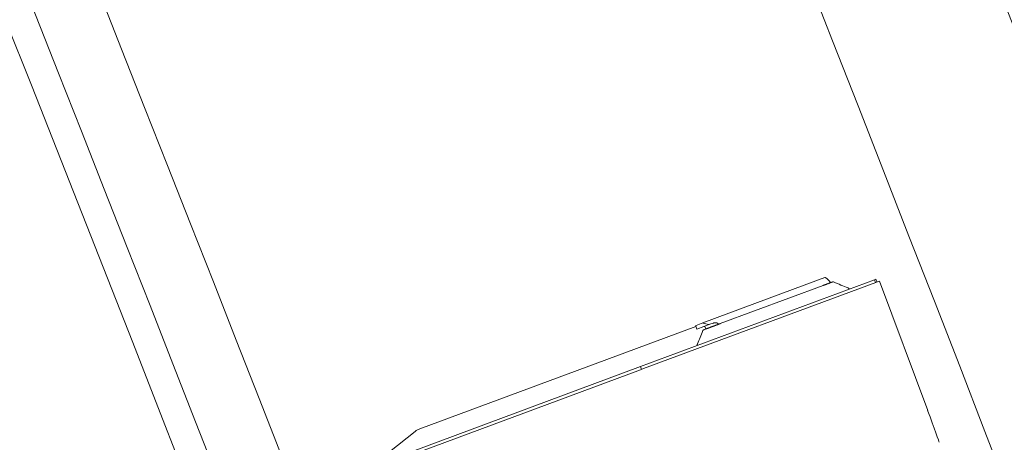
# Model space of a CAD drawing. Extents: x 168554 to 174410, y 515675 to 521218.
# Tile 31 of 110: x 171835.095 to 171836.114, y 518993.143 to 518993.58. Entities that reach past the tile are written whole.
import ezdxf

# ---------------------------------------------------------------- set-up
doc = ezdxf.new("R2010")
doc.units = 0
doc.header["$MEASUREMENT"] = 0
doc.layers.add('Algemeen - Fase Ontsluitingsweg - 1070 Ondergrond 2', color=7, linetype='Continuous', lineweight=9)

msp = doc.modelspace()

# ---------------------------------------------------------------- linework, layer by layer
at = {"layer": 'Algemeen - Fase Ontsluitingsweg - 1070 Ondergrond 2'}
for p, q in [((171835.9797, 518993.3108), (171835.7375, 518993.221)), ((171835.7407, 518993.219), (171835.9811, 518993.3081)), ((171835.9218, 518993.3107), (171835.8021, 518993.2662)), ((171835.82, 518993.2655), (171835.9266, 518993.305)), ((171835.9284, 518993.3131), (171835.9218, 518993.3107)), ((171835.9813, 518993.3114), (171835.9797, 518993.3108)), ((171835.9807, 518993.308), (171835.9797, 518993.3108)), ((171835.9836, 518993.3091), (171835.9811, 518993.3081)), ((171835.9823, 518993.3086), (171835.9813, 518993.3114)), ((171835.9836, 518993.3091), (171835.9851, 518993.3096)), ((171835.9851, 518993.3096), (171836.0349, 518993.1756)), ((171835.9536, 518993.3012), (171835.9536, 518993.3012)), ((171835.7959, 518993.2597), (171835.7947, 518993.263)), ((171835.795, 518993.2636), (171835.8021, 518993.2662)), ((171835.7959, 518993.2597), (171835.8104, 518993.2651)), ((171835.8131, 518993.2661), (171835.8104, 518993.2651)), ((171835.7949, 518993.2626), (171835.5089, 518993.1565)), ((171835.8046, 518993.2619), (171835.8053, 518993.26)), ((171835.7964, 518993.243), (171835.7964, 518993.2428)), ((171835.7375, 518993.221), (171835.444, 518993.1121)), ((171835.4478, 518993.1103), (171835.7376, 518993.2178)), ((171835.7385, 518993.2181), (171835.7375, 518993.221)), ((171835.7407, 518993.219), (171835.7376, 518993.2178)), ((171835.5042, 518993.1539), (171835.4777, 518993.1327))]:
    msp.add_line(p, q, dxfattribs=at)
for centre, radius, start, end in [((171736.7582, 518954.6012), 107.285, 20.355878, 30.307817), ((171736.7582, 518954.6012), 106.735, 20.355878, 30.307167), ((171736.7582, 518954.6012), 106.555, 20.355878, 30.307054), ((171736.7582, 518954.6012), 105.8669, 21.340844, 30.306305), ((171736.7582, 518954.6012), 105.7969, 21.341494, 30.306215), ((171736.7582, 518954.6012), 105.7662, 20.383901, 30.306151), ((171736.7582, 518954.6012), 105.5988, 20.383946, 30.305971), ((171736.7582, 518954.6012), 110.185, 20.355878, 27.507753), ((171835.9286, 518993.3127), 0.0005, 62.1681, 110.3559), ((171835.9226, 518993.3014), 0.0133, 29.0375, 62.1663), ((171835.7952, 518993.2632), 0.0005, 110.3559, 200.3559), ((171835.8037, 518993.2615), 0.001, 20.3559, 110.3559)]:
    msp.add_arc(centre, radius, start, end, dxfattribs=at)
for centre, major_axis, ratio, start_param, end_param in [((171835.8184, 518993.2627), (0.0169, -0.0077), 0.131189, 1.591875, 1.747077), ((171836.0346, 518993.1755), (0.0122, -0.0328), 0.007886, 0, 1.570796), ((171835.5108, 518993.1516), (-0.00938, -0.00348), 0.529919, 4.712389, 5.270894)]:
    msp.add_ellipse(centre, major_axis=major_axis, ratio=ratio, start_param=start_param, end_param=end_param, dxfattribs=at)
for points in [[(171835.9266, 518993.305), (171835.9267, 518993.305), (171835.9267, 518993.305), (171835.9268, 518993.3051)], [(171835.9268, 518993.3051), (171835.9269, 518993.3051), (171835.9271, 518993.3052), (171835.9273, 518993.3052)], [(171835.9273, 518993.3052), (171835.9273, 518993.3053), (171835.9274, 518993.3053), (171835.9274, 518993.3053)], [(171835.9274, 518993.3053), (171835.9277, 518993.3054), (171835.9279, 518993.3055), (171835.9282, 518993.3056)], [(171835.9282, 518993.3056), (171835.9282, 518993.3056), (171835.9283, 518993.3056), (171835.9284, 518993.3056)], [(171835.9284, 518993.3056), (171835.9286, 518993.3057), (171835.9289, 518993.3058), (171835.9291, 518993.3059)], [(171835.9291, 518993.3059), (171835.9292, 518993.306), (171835.9293, 518993.306), (171835.9293, 518993.306)], [(171835.9293, 518993.306), (171835.9296, 518993.3061), (171835.9299, 518993.3062), (171835.9302, 518993.3063)], [(171835.9302, 518993.3063), (171835.9302, 518993.3063), (171835.9303, 518993.3064), (171835.9304, 518993.3064)], [(171835.9304, 518993.3064), (171835.9305, 518993.3064), (171835.9307, 518993.3065), (171835.9309, 518993.3066)], [(171835.9309, 518993.3066), (171835.931, 518993.3066), (171835.9311, 518993.3067), (171835.9313, 518993.3067)], [(171835.9313, 518993.3067), (171835.9313, 518993.3067), (171835.9314, 518993.3068), (171835.9314, 518993.3068)], [(171835.9314, 518993.3068), (171835.9317, 518993.3069), (171835.932, 518993.307), (171835.9323, 518993.3071)], [(171835.9323, 518993.3071), (171835.9323, 518993.3071), (171835.9324, 518993.3071), (171835.9324, 518993.3071)], [(171835.9324, 518993.3071), (171835.9327, 518993.3072), (171835.9329, 518993.3073), (171835.9332, 518993.3074)], [(171835.9332, 518993.3074), (171835.9332, 518993.3074), (171835.9332, 518993.3075), (171835.9333, 518993.3075)], [(171835.9333, 518993.3075), (171835.9335, 518993.3075), (171835.9337, 518993.3076), (171835.9339, 518993.3077)], [(171835.9339, 518993.3077), (171835.9341, 518993.3078), (171835.9343, 518993.3078), (171835.9344, 518993.3079)], [(171835.9339, 518993.3077), (171835.9339, 518993.3077), (171835.9339, 518993.3077), (171835.9339, 518993.3077)], [(171835.9344, 518993.3079), (171835.9344, 518993.3079), (171835.9345, 518993.3079), (171835.9345, 518993.3079)], [(171835.9345, 518993.3079), (171835.9346, 518993.308), (171835.9348, 518993.308), (171835.9349, 518993.3081)], [(171835.9349, 518993.3081), (171835.935, 518993.3081), (171835.9351, 518993.3082), (171835.9352, 518993.3082)], [(171835.9349, 518993.3081), (171835.9349, 518993.3081), (171835.9349, 518993.3081), (171835.9349, 518993.3081)], [(171835.9352, 518993.3082), (171835.9353, 518993.3082), (171835.9354, 518993.3083), (171835.9355, 518993.3083)], [(171835.9352, 518993.3082), (171835.9352, 518993.3082), (171835.9352, 518993.3082), (171835.9352, 518993.3082)], [(171835.9355, 518993.3083), (171835.9356, 518993.3083), (171835.9357, 518993.3084), (171835.9357, 518993.3084)], [(171835.9357, 518993.3084), (171835.9358, 518993.3084), (171835.9358, 518993.3084), (171835.9359, 518993.3084)], [(171835.9359, 518993.3084), (171835.9359, 518993.3085), (171835.936, 518993.3085), (171835.936, 518993.3085)], [(171835.936, 518993.3085), (171835.9361, 518993.3085), (171835.9361, 518993.3085), (171835.9361, 518993.3085)], [(171835.9361, 518993.3085), (171835.9362, 518993.3085), (171835.9362, 518993.3085), (171835.9362, 518993.3086)], [(171835.9362, 518993.3086), (171835.9362, 518993.3086), (171835.9362, 518993.3086), (171835.9363, 518993.3086)], [(171835.9363, 518993.3086), (171835.9363, 518993.3086), (171835.9363, 518993.3086), (171835.9363, 518993.3086)], [(171835.9363, 518993.3086), (171835.9363, 518993.3086), (171835.9363, 518993.3086), (171835.9363, 518993.3086)], [(171835.9363, 518993.3086), (171835.9363, 518993.3086), (171835.9363, 518993.3086), (171835.9363, 518993.3086)], [(171835.9375, 518993.3086), (171835.9427, 518993.3064), (171835.9476, 518993.3044), (171835.9524, 518993.3025)], [(171835.9375, 518993.3086), (171835.9375, 518993.3086), (171835.9375, 518993.3086), (171835.9375, 518993.3086)], [(171835.9536, 518993.3012), (171835.9536, 518993.3012), (171835.9536, 518993.3012), (171835.9536, 518993.3012)], [(171835.8021, 518993.2662), (171835.8021, 518993.2662), (171835.8021, 518993.2662), (171835.8021, 518993.2662)], [(171835.8021, 518993.2662), (171835.8021, 518993.2662), (171835.8021, 518993.2662), (171835.8021, 518993.2662)], [(171835.8021, 518993.2661), (171835.8021, 518993.2661), (171835.8021, 518993.2661), (171835.8021, 518993.2662)], [(171835.8124, 518993.2626), (171835.8127, 518993.2627), (171835.8129, 518993.2628), (171835.8132, 518993.2629)], [(171835.8143, 518993.2633), (171835.8144, 518993.2633), (171835.8144, 518993.2634), (171835.8145, 518993.2634)], [(171835.8145, 518993.2634), (171835.8148, 518993.2635), (171835.815, 518993.2636), (171835.8153, 518993.2637)], [(171835.8153, 518993.2637), (171835.8154, 518993.2637), (171835.8154, 518993.2638), (171835.8155, 518993.2638)], [(171835.8155, 518993.2638), (171835.8158, 518993.2639), (171835.816, 518993.2639), (171835.8162, 518993.264)], [(171835.8162, 518993.264), (171835.8163, 518993.2641), (171835.8163, 518993.2641), (171835.8164, 518993.2641)], [(171835.8164, 518993.2641), (171835.8166, 518993.2642), (171835.8168, 518993.2643), (171835.817, 518993.2643)], [(171835.817, 518993.2643), (171835.8171, 518993.2644), (171835.8172, 518993.2644), (171835.8172, 518993.2644)], [(171835.8172, 518993.2644), (171835.8174, 518993.2645), (171835.8176, 518993.2645), (171835.8177, 518993.2646)], [(171835.8177, 518993.2646), (171835.8178, 518993.2646), (171835.8179, 518993.2647), (171835.818, 518993.2647)], [(171835.818, 518993.2647), (171835.8181, 518993.2647), (171835.8183, 518993.2648), (171835.8184, 518993.2648)], [(171835.8184, 518993.2648), (171835.8185, 518993.2649), (171835.8186, 518993.2649), (171835.8186, 518993.2649)], [(171835.8186, 518993.2649), (171835.8188, 518993.265), (171835.8189, 518993.265), (171835.819, 518993.2651)], [(171835.819, 518993.2651), (171835.8191, 518993.2651), (171835.8192, 518993.2651), (171835.8192, 518993.2652)], [(171835.8192, 518993.2652), (171835.8193, 518993.2652), (171835.8195, 518993.2652), (171835.8196, 518993.2653)], [(171835.8196, 518993.2653), (171835.8196, 518993.2653), (171835.8197, 518993.2653), (171835.8198, 518993.2654)], [(171835.8198, 518993.2654), (171835.8199, 518993.2654), (171835.82, 518993.2654), (171835.82, 518993.2655)], [(171835.7964, 518993.2446), (171835.7983, 518993.249), (171835.8001, 518993.2534), (171835.802, 518993.2582)], [(171835.8031, 518993.2592), (171835.8032, 518993.2592), (171835.8032, 518993.2592), (171835.8032, 518993.2592)], [(171835.8032, 518993.2592), (171835.8033, 518993.2592), (171835.8033, 518993.2592), (171835.8033, 518993.2593)], [(171835.8032, 518993.2592), (171835.8032, 518993.2592), (171835.8032, 518993.2592), (171835.8032, 518993.2592)], [(171835.8033, 518993.2593), (171835.8034, 518993.2593), (171835.8034, 518993.2593), (171835.8035, 518993.2593)], [(171835.8033, 518993.2593), (171835.8033, 518993.2593), (171835.8033, 518993.2593), (171835.8033, 518993.2593)], [(171835.8035, 518993.2593), (171835.8035, 518993.2593), (171835.8036, 518993.2594), (171835.8036, 518993.2594)], [(171835.8036, 518993.2594), (171835.8037, 518993.2594), (171835.8037, 518993.2594), (171835.8038, 518993.2594)], [(171835.8038, 518993.2594), (171835.8038, 518993.2594), (171835.8039, 518993.2595), (171835.8039, 518993.2595)], [(171835.8039, 518993.2595), (171835.8039, 518993.2595), (171835.804, 518993.2595), (171835.804, 518993.2595)], [(171835.804, 518993.2595), (171835.8041, 518993.2595), (171835.8041, 518993.2595), (171835.8041, 518993.2595)], [(171835.804, 518993.2595), (171835.804, 518993.2595), (171835.804, 518993.2595), (171835.804, 518993.2595)], [(171835.8041, 518993.2596), (171835.8042, 518993.2596), (171835.8042, 518993.2596), (171835.8042, 518993.2596)], [(171835.8041, 518993.2595), (171835.8041, 518993.2596), (171835.8041, 518993.2596), (171835.8041, 518993.2596)], [(171835.8042, 518993.2596), (171835.8043, 518993.2596), (171835.8043, 518993.2596), (171835.8043, 518993.2596)], [(171835.8043, 518993.2596), (171835.8043, 518993.2596), (171835.8044, 518993.2596), (171835.8044, 518993.2596)], [(171835.8043, 518993.2596), (171835.8043, 518993.2596), (171835.8043, 518993.2596), (171835.8043, 518993.2596)], [(171835.8043, 518993.2596), (171835.8043, 518993.2596), (171835.8043, 518993.2596), (171835.8043, 518993.2596)], [(171835.8043, 518993.2596), (171835.8043, 518993.2596), (171835.8043, 518993.2596), (171835.8043, 518993.2596)], [(171835.8044, 518993.2597), (171835.8045, 518993.2597), (171835.8045, 518993.2597), (171835.8045, 518993.2597)], [(171835.8044, 518993.2597), (171835.8044, 518993.2597), (171835.8044, 518993.2597), (171835.8044, 518993.2597)], [(171835.8044, 518993.2596), (171835.8044, 518993.2597), (171835.8044, 518993.2597), (171835.8044, 518993.2597)], [(171835.8044, 518993.2596), (171835.8044, 518993.2596), (171835.8044, 518993.2596), (171835.8044, 518993.2596)], [(171835.8045, 518993.2597), (171835.8045, 518993.2597), (171835.8045, 518993.2597), (171835.8046, 518993.2597)], [(171835.8045, 518993.2597), (171835.8045, 518993.2597), (171835.8045, 518993.2597), (171835.8045, 518993.2597)], [(171835.8046, 518993.2597), (171835.8047, 518993.2597), (171835.8047, 518993.2597), (171835.8047, 518993.2598)], [(171835.8046, 518993.2597), (171835.8046, 518993.2597), (171835.8046, 518993.2597), (171835.8046, 518993.2597)], [(171835.8046, 518993.2597), (171835.8046, 518993.2597), (171835.8046, 518993.2597), (171835.8046, 518993.2597)], [(171835.8047, 518993.2598), (171835.8047, 518993.2598), (171835.8047, 518993.2598), (171835.8048, 518993.2598)], [(171835.8047, 518993.2598), (171835.8047, 518993.2598), (171835.8047, 518993.2598), (171835.8047, 518993.2598)], [(171835.8048, 518993.2598), (171835.8048, 518993.2598), (171835.8049, 518993.2598), (171835.8049, 518993.2598)], [(171835.8048, 518993.2598), (171835.8048, 518993.2598), (171835.8048, 518993.2598), (171835.8048, 518993.2598)], [(171835.8049, 518993.2598), (171835.8049, 518993.2598), (171835.8049, 518993.2598), (171835.805, 518993.2599)], [(171835.805, 518993.2599), (171835.805, 518993.2599), (171835.8051, 518993.2599), (171835.8051, 518993.2599)], [(171835.805, 518993.2599), (171835.805, 518993.2599), (171835.805, 518993.2599), (171835.805, 518993.2599)], [(171835.8051, 518993.2599), (171835.8052, 518993.2599), (171835.8052, 518993.2599), (171835.8052, 518993.26)], [(171835.8051, 518993.2599), (171835.8051, 518993.2599), (171835.8051, 518993.2599), (171835.8051, 518993.2599)], [(171835.8052, 518993.26), (171835.8052, 518993.26), (171835.8053, 518993.26), (171835.8053, 518993.26)], [(171835.8053, 518993.26), (171835.8053, 518993.26), (171835.8054, 518993.26), (171835.8054, 518993.26)], [(171835.8054, 518993.26), (171835.8055, 518993.2601), (171835.8055, 518993.2601), (171835.8056, 518993.2601)], [(171835.8054, 518993.26), (171835.8054, 518993.26), (171835.8054, 518993.26), (171835.8054, 518993.26)], [(171835.8056, 518993.2601), (171835.8057, 518993.2601), (171835.8057, 518993.2602), (171835.8058, 518993.2602)], [(171835.8056, 518993.2601), (171835.8056, 518993.2601), (171835.8056, 518993.2601), (171835.8056, 518993.2601)], [(171835.8058, 518993.2602), (171835.8059, 518993.2602), (171835.806, 518993.2602), (171835.8061, 518993.2603)], [(171835.8061, 518993.2603), (171835.8061, 518993.2603), (171835.8062, 518993.2603), (171835.8063, 518993.2604)], [(171835.8063, 518993.2604), (171835.8064, 518993.2604), (171835.8065, 518993.2604), (171835.8066, 518993.2605)], [(171835.8066, 518993.2605), (171835.8068, 518993.2605), (171835.8069, 518993.2606), (171835.807, 518993.2606)], [(171835.807, 518993.2606), (171835.8071, 518993.2607), (171835.8072, 518993.2607), (171835.8074, 518993.2608)], [(171835.807, 518993.2606), (171835.807, 518993.2606), (171835.807, 518993.2606), (171835.807, 518993.2606)], [(171835.8074, 518993.2608), (171835.8075, 518993.2608), (171835.8077, 518993.2609), (171835.8078, 518993.2609)], [(171835.8074, 518993.2608), (171835.8074, 518993.2608), (171835.8074, 518993.2608), (171835.8074, 518993.2608)], [(171835.8078, 518993.2609), (171835.8078, 518993.2609), (171835.8079, 518993.2609), (171835.8079, 518993.2609)], [(171835.8079, 518993.2609), (171835.808, 518993.261), (171835.8082, 518993.261), (171835.8083, 518993.2611)], [(171835.8083, 518993.2611), (171835.8083, 518993.2611), (171835.8084, 518993.2611), (171835.8084, 518993.2611)], [(171835.8084, 518993.2611), (171835.8085, 518993.2612), (171835.8087, 518993.2613), (171835.8089, 518993.2613)], [(171835.8089, 518993.2613), (171835.8089, 518993.2613), (171835.809, 518993.2613), (171835.809, 518993.2614)], [(171835.809, 518993.2614), (171835.8092, 518993.2614), (171835.8094, 518993.2615), (171835.8096, 518993.2616)], [(171835.8096, 518993.2616), (171835.8096, 518993.2616), (171835.8096, 518993.2616), (171835.8097, 518993.2616)], [(171835.8097, 518993.2616), (171835.8099, 518993.2617), (171835.8101, 518993.2618), (171835.8103, 518993.2619)], [(171835.8103, 518993.2619), (171835.8104, 518993.2619), (171835.8104, 518993.2619), (171835.8105, 518993.2619)], [(171835.8105, 518993.2619), (171835.8107, 518993.262), (171835.811, 518993.2621), (171835.8112, 518993.2622)], [(171835.8112, 518993.2622), (171835.8113, 518993.2622), (171835.8113, 518993.2622), (171835.8114, 518993.2623)], [(171835.8114, 518993.2623), (171835.8117, 518993.2623), (171835.8119, 518993.2624), (171835.8122, 518993.2625)], [(171835.8122, 518993.2625), (171835.8123, 518993.2626), (171835.8123, 518993.2626), (171835.8124, 518993.2626)], [(171835.7964, 518993.243), (171835.7964, 518993.243), (171835.7964, 518993.243), (171835.7964, 518993.243)]]:
    msp.add_open_spline(points, degree=3, dxfattribs=at)
for points, knots in [([(171835.9362, 518993.3085), (171835.9362, 518993.3085), (171835.9362, 518993.3085), (171835.9362, 518993.3086), (171835.9362, 518993.3086), (171835.9363, 518993.3086), (171835.9363, 518993.3086), (171835.9363, 518993.3086), (171835.9363, 518993.3086), (171835.9363, 518993.3086)], [0, 0, 0, 0, 0.0170636, 0.0170636, 0.0682663, 0.0682663, 0.1708115, 0.1708115, 0.2226591, 0.2226591, 0.2226591, 0.2226591]), ([(171835.9363, 518993.3086), (171835.9364, 518993.3086), (171835.9364, 518993.3086), (171835.9367, 518993.3087), (171835.9368, 518993.3087), (171835.9372, 518993.3087), (171835.9373, 518993.3086), (171835.9375, 518993.3086)], [0, 0, 0, 0, 0.01725, 0.01725, 0.0681986, 0.0681986, 0.1201077, 0.1201077, 0.1201077, 0.1201077]), ([(171835.9524, 518993.3025), (171835.9525, 518993.3024), (171835.9527, 518993.3023), (171835.953, 518993.3021), (171835.9531, 518993.302), (171835.9534, 518993.3017), (171835.9535, 518993.3015), (171835.9536, 518993.3013), (171835.9536, 518993.3013), (171835.9536, 518993.3012)], [0, 0, 0, 0, 0.0640365, 0.0640365, 0.121864, 0.121864, 0.1851161, 0.1851161, 0.1959678, 0.1959678, 0.1959678, 0.1959678]), ([(171835.8021, 518993.2661), (171835.8021, 518993.2661), (171835.8021, 518993.2661), (171835.8021, 518993.266), (171835.8022, 518993.266), (171835.8023, 518993.2659), (171835.8024, 518993.2659), (171835.8025, 518993.2659)], [-0.06493145, -0.06493145, -0.06493145, -0.06493145, -0.05427087, -0.05427087, -0.03237894, -0.03237894, 0, 0, 0, 0]), ([(171835.8025, 518993.2659), (171835.8025, 518993.2659), (171835.8025, 518993.2659), (171835.8034, 518993.2656), (171835.8043, 518993.2654), (171835.8061, 518993.265), (171835.807, 518993.2648), (171835.8087, 518993.2647), (171835.8096, 518993.2648), (171835.8104, 518993.2651)], [-0.8270135, -0.8270135, -0.8270135, -0.8270135, -0.8248937, -0.8248937, -0.5499291, -0.5499291, -0.2749646, -0.2749646, 0, 0, 0, 0]), ([(171835.8131, 518993.2661), (171835.8133, 518993.2661), (171835.8134, 518993.2662), (171835.8143, 518993.2664), (171835.8151, 518993.2665), (171835.816, 518993.2664), (171835.8163, 518993.2664), (171835.8165, 518993.2663)], [0.2072066, 0.2072066, 0.2072066, 0.2072066, 0.2500429, 0.2500429, 0.429768, 0.429768, 0.5071006, 0.5071006, 0.5071006, 0.5071006]), ([(171835.8132, 518993.2629), (171835.8133, 518993.263), (171835.8134, 518993.263), (171835.8135, 518993.263), (171835.8137, 518993.2631), (171835.814, 518993.2632), (171835.8143, 518993.2633)], [0.75675676, 0.75675676, 0.75675676, 0.75675676, 0.76327953, 0.76327953, 0.76327953, 0.78378378, 0.78378378, 0.78378378, 0.78378378]), ([(171835.802, 518993.2582), (171835.8021, 518993.2584), (171835.8022, 518993.2585), (171835.8024, 518993.2588), (171835.8025, 518993.2589), (171835.8028, 518993.259), (171835.8029, 518993.2591), (171835.803, 518993.2591)], [0, 0, 0, 0, 0.0518582, 0.0518582, 0.1028086, 0.1028086, 0.1331168, 0.1331168, 0.1331168, 0.1331168]), ([(171835.803, 518993.2591), (171835.803, 518993.2591), (171835.803, 518993.2591), (171835.803, 518993.2591), (171835.8031, 518993.2592), (171835.8031, 518993.2592), (171835.8031, 518993.2592), (171835.8031, 518993.2592)], [0, 0, 0, 0, 0.0992809, 0.0992809, 0.1979149, 0.1979149, 0.2133366, 0.2133366, 0.2133366, 0.2133366]), ([(171835.7964, 518993.243), (171835.7963, 518993.2432), (171835.7963, 518993.2434), (171835.7962, 518993.2439), (171835.7963, 518993.2441), (171835.7964, 518993.2444), (171835.7964, 518993.2445), (171835.7964, 518993.2446)], [0, 0, 0, 0, 0.0712616, 0.0712616, 0.1403641, 0.1403641, 0.1845401, 0.1845401, 0.1845401, 0.1845401])]:
    msp.add_open_spline(points, degree=3, knots=knots, dxfattribs=at)

doc.saveas('drawing.dxf')
